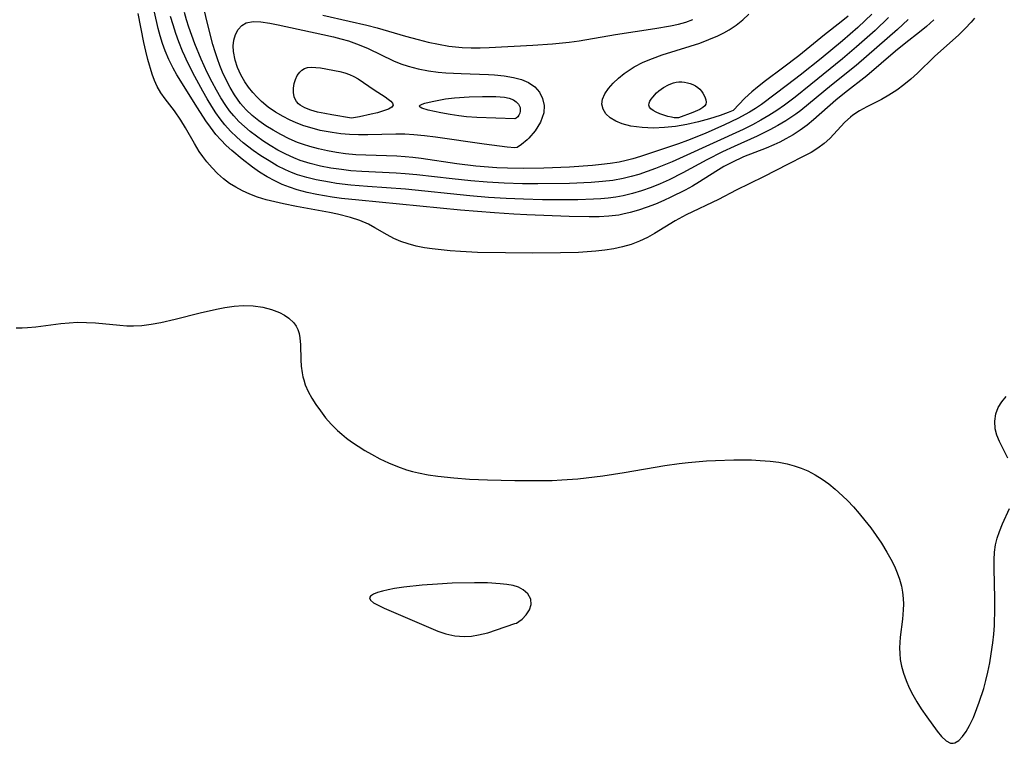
# Model space of a CAD drawing. Header units: inches. Extents: x 1073367 to 1082519, y 1569854 to 1574957.
# Tile 236 of 256: x 1077438 to 1077618, y 1573627 to 1573759. Entities that reach past the tile are written whole.
import ezdxf

# ---------------------------------------------------------------- set-up
doc = ezdxf.new("R2010")
doc.units = ezdxf.units.IN
doc.header["$MEASUREMENT"] = 0
doc.layers.add('CGG_CurvaNivelLidar_v1', color=7, linetype='Continuous', lineweight=30, true_color=0x008008)

msp = doc.modelspace()

# ---------------------------------------------------------------- linework, layer by layer
at = {"layer": 'CGG_CurvaNivelLidar_v1'}
for points in [[(1077612.74, 1573759.6908, 70), (1077612.1636, 1573758.9653, 70), (1077611.064, 1573757.7701, 70), (1077609.8808, 1573756.6324, 70), (1077605.433, 1573752.6452, 70), (1077602.3211, 1573749.5816, 70), (1077601.0862, 1573748.4957, 70), (1077599.8034, 1573747.4722, 70), (1077598.4912, 1573746.5087, 70), (1077597.0327, 1573745.5385, 70), (1077595.6966, 1573744.7814, 70), (1077592.9947, 1573743.4074, 70), (1077591.6958, 1573742.6936, 70), (1077590.479, 1573741.8965, 70), (1077590.0021, 1573741.526, 70), (1077589.0085, 1573740.6189, 70), (1077586.2325, 1573737.6383, 70), (1077585.2223, 1573736.7113, 70), (1077584.061, 1573735.8551, 70), (1077582.8004, 1573735.0842, 70), (1077581.4685, 1573734.367, 70), (1077578.6103, 1573732.9412, 70), (1077574.0483, 1573730.5947, 70), (1077569.036, 1573728.1383, 70), (1077565.8084, 1573726.4163, 70), (1077559.9012, 1573723.6215, 70), (1077557.8914, 1573722.5299, 70), (1077554.1079, 1573720.2022, 70), (1077552.8183, 1573719.487, 70), (1077551.3382, 1573718.7973, 70), (1077549.8045, 1573718.2194, 70), (1077548.2244, 1573717.7563, 70), (1077546.6019, 1573717.4093, 70), (1077544.9474, 1573717.1544, 70), (1077543.3571, 1573716.9748, 70), (1077541.7504, 1573716.8443, 70), (1077540.1371, 1573716.7554, 70), (1077536.8364, 1573716.6561, 70), (1077531.77, 1573716.6055, 70), (1077526.7404, 1573716.6489, 70), (1077521.6598, 1573716.7516, 70), (1077518.5149, 1573716.9113, 70), (1077516.5973, 1573717.0541, 70), (1077513.2958, 1573717.3794, 70), (1077511.9096, 1573717.5812, 70), (1077510.3938, 1573717.8959, 70), (1077508.9178, 1573718.3074, 70), (1077507.5793, 1573718.7779, 70), (1077506.2908, 1573719.3245, 70), (1077505.0608, 1573719.9427, 70), (1077502.7821, 1573721.2822, 70), (1077501.6217, 1573721.9122, 70), (1077500.0422, 1573722.5865, 70), (1077498.3641, 1573723.1331, 70), (1077495.9871, 1573723.7282, 70), (1077494.47, 1573724.0426, 70), (1077488.4413, 1573725.1491, 70), (1077486.0736, 1573725.631, 70), (1077484.4529, 1573725.9891, 70), (1077482.8597, 1573726.3923, 70), (1077481.3087, 1573726.8754, 70), (1077479.9146, 1573727.4211, 70), (1077478.5664, 1573728.0433, 70), (1077477.3272, 1573728.6907, 70), (1077476.1436, 1573729.405, 70), (1077475.0354, 1573730.2081, 70), (1077473.9517, 1573731.1806, 70), (1077472.9513, 1573732.2464, 70), (1077472.0098, 1573733.3731, 70), (1077471.2903, 1573734.3006, 70), (1077470.6105, 1573735.2569, 70), (1077469.726, 1573736.6767, 70), (1077468.0858, 1573739.5812, 70), (1077467.2294, 1573740.9864, 70), (1077466.0573, 1573742.6634, 70), (1077464.3682, 1573744.8751, 70), (1077463.5754, 1573745.9982, 70), (1077462.8812, 1573747.1777, 70), (1077462.3918, 1573748.2575, 70), (1077461.98, 1573749.3924, 70), (1077461.1882, 1573752.0851, 70), (1077460.793, 1573753.6407, 70), (1077460.4331, 1573755.2384, 70), (1077459.4373, 1573760.5291, 70)], [(1077605.295, 1573759.3971, 69.5), (1077603.9509, 1573758.1435, 69.5), (1077602.6982, 1573757.1086, 69.5), (1077600.186, 1573755.1744, 69.5), (1077598.2733, 1573753.657, 69.5), (1077593.0079, 1573749.1051, 69.5), (1077588.8952, 1573745.9066, 69.5), (1077587.3183, 1573744.6252, 69.5), (1077583.2367, 1573741.0261, 69.5), (1077582.0466, 1573740.0457, 69.5), (1077580.8048, 1573739.139, 69.5), (1077579.5108, 1573738.3036, 69.5), (1077578.1723, 1573737.5368, 69.5), (1077577.0766, 1573736.9742, 69.5), (1077575.9591, 1573736.4547, 69.5), (1077574.5871, 1573735.881, 69.5), (1077570.4266, 1573734.2525, 69.5), (1077568.2427, 1573733.251, 69.5), (1077566.8057, 1573732.4758, 69.5), (1077565.3025, 1573731.5627, 69.5), (1077562.3238, 1573729.6624, 69.5), (1077561.0345, 1573728.8998, 69.5), (1077559.7192, 1573728.1732, 69.5), (1077557.0923, 1573726.8528, 69.5), (1077555.788, 1573726.2572, 69.5), (1077554.2609, 1573725.611, 69.5), (1077552.7197, 1573725.0179, 69.5), (1077551.166, 1573724.4872, 69.5), (1077549.6003, 1573724.0327, 69.5), (1077548.2802, 1573723.7297, 69.5), (1077547.5253, 1573723.5983, 69.5), (1077545.7331, 1573723.3912, 69.5), (1077543.9163, 1573723.2929, 69.5), (1077542.0808, 1573723.2683, 69.5), (1077538.4298, 1573723.3305, 69.5), (1077530.7059, 1573723.6151, 69.5), (1077528.2777, 1573723.7448, 69.5), (1077524.7551, 1573723.9842, 69.5), (1077518.4988, 1573724.5122, 69.5), (1077499.8578, 1573726.2931, 69.5), (1077496.6869, 1573726.6489, 69.5), (1077494.9718, 1573726.8832, 69.5), (1077492.1983, 1573727.3484, 69.5), (1077490.3736, 1573727.7389, 69.5), (1077488.5807, 1573728.2164, 69.5), (1077487.1685, 1573728.6789, 69.5), (1077485.7891, 1573729.2168, 69.5), (1077484.4489, 1573729.8361, 69.5), (1077483.0425, 1573730.6061, 69.5), (1077481.6816, 1573731.4595, 69.5), (1077480.3587, 1573732.3766, 69.5), (1077478.4623, 1573733.8188, 69.5), (1077476.5617, 1573735.4184, 69.5), (1077475.536, 1573736.3642, 69.5), (1077474.5578, 1573737.349, 69.5), (1077473.6413, 1573738.3837, 69.5), (1077472.6519, 1573739.6721, 69.5), (1077471.8399, 1573740.8403, 69.5), (1077470.2898, 1573743.2518, 69.5), (1077466.4943, 1573749.3167, 69.5), (1077465.8137, 1573750.5125, 69.5), (1077465.0457, 1573752.0769, 69.5), (1077464.3753, 1573753.6954, 69.5), (1077463.8959, 1573755.0421, 69.5), (1077463.4681, 1573756.4128, 69.5), (1077463.0873, 1573757.8034, 69.5), (1077462.415, 1573760.7527, 69.5)], [(1077600.6038, 1573759.4283, 69), (1077598.6193, 1573757.6249, 69), (1077591.0742, 1573751.0199, 69), (1077586.5319, 1573747.3809, 69), (1077580.8908, 1573742.781, 69), (1077580.001, 1573742.104, 69), (1077578.1562, 1573740.8477, 69), (1077576.7261, 1573739.9888, 69), (1077575.2579, 1573739.1885, 69), (1077572.9059, 1573738.0464, 69), (1077568.7016, 1573736.1818, 69), (1077566.5268, 1573735.1717, 69), (1077563.6979, 1573733.7364, 69), (1077559.2776, 1573731.3178, 69), (1077556.7506, 1573730.0712, 69), (1077555.1157, 1573729.341, 69), (1077553.4604, 1573728.6669, 69), (1077551.7068, 1573728.0343, 69), (1077550.034, 1573727.522, 69), (1077548.3374, 1573727.1117, 69), (1077546.9834, 1573726.8727, 69), (1077545.6155, 1573726.6987, 69), (1077544.2668, 1573726.5789, 69), (1077542.9098, 1573726.4972, 69), (1077540.0376, 1573726.4066, 69), (1077537.0255, 1573726.3776, 69), (1077533.5614, 1573726.4015, 69), (1077530.0608, 1573726.4825, 69), (1077526.9055, 1573726.6188, 69), (1077523.6437, 1573726.8321, 69), (1077520.2505, 1573727.1121, 69), (1077508.412, 1573728.3196, 69), (1077501.4893, 1573728.8119, 69), (1077498.4156, 1573729.0749, 69), (1077495.7744, 1573729.3974, 69), (1077494.4642, 1573729.5994, 69), (1077492.0435, 1573730.0627, 69), (1077490.3238, 1573730.4807, 69), (1077488.6394, 1573730.9893, 69), (1077487.5219, 1573731.3982, 69), (1077486.4294, 1573731.8634, 69), (1077484.8929, 1573732.6373, 69), (1077483.4017, 1573733.504, 69), (1077481.929, 1573734.4492, 69), (1077480.4925, 1573735.4517, 69), (1077478.6767, 1573736.8527, 69), (1077477.4906, 1573737.8861, 69), (1077476.3667, 1573738.9826, 69), (1077475.3164, 1573740.1475, 69), (1077474.4714, 1573741.219, 69), (1077473.6801, 1573742.3368, 69), (1077472.9313, 1573743.4905, 69), (1077472.0842, 1573744.8942, 69), (1077471.2675, 1573746.3226, 69), (1077469.8292, 1573748.9585, 69), (1077468.4661, 1573751.6267, 69), (1077467.9545, 1573752.7022, 69), (1077467.5494, 1573753.6194, 69), (1077466.8726, 1573755.312, 69), (1077466.3181, 1573756.8582, 69), (1077465.8138, 1573758.424, 69), (1077465.3641, 1573760.0083, 69)], [(1077597.0039, 1573759.8094, 68.5), (1077594.517, 1573757.4397, 68.5), (1077591.1275, 1573754.4176, 68.5), (1077588.5801, 1573752.2452, 68.5), (1077582.7752, 1573747.4919, 68.5), (1077579.8468, 1573745.1703, 68.5), (1077577.9292, 1573743.7552, 68.5), (1077576.5003, 1573742.7812, 68.5), (1077575.0405, 1573741.8548, 68.5), (1077573.5513, 1573740.9767, 68.5), (1077572.0324, 1573740.1513, 68.5), (1077570.3107, 1573739.297, 68.5), (1077559.3617, 1573734.268, 68.5), (1077557.3004, 1573733.3708, 68.5), (1077554.2757, 1573732.1368, 68.5), (1077552.7505, 1573731.5708, 68.5), (1077551.2133, 1573731.0549, 68.5), (1077549.7831, 1573730.6371, 68.5), (1077548.3374, 1573730.2889, 68.5), (1077546.4429, 1573729.9556, 68.5), (1077544.5254, 1573729.7264, 68.5), (1077542.4563, 1573729.5612, 68.5), (1077538.5187, 1573729.3907, 68.5), (1077532.6713, 1573729.2896, 68.5), (1077529.9027, 1573729.3068, 68.5), (1077526.5303, 1573729.4195, 68.5), (1077523.4323, 1573729.6072, 68.5), (1077520.4126, 1573729.8519, 68.5), (1077516.9579, 1573730.2061, 68.5), (1077510.4858, 1573730.9618, 68.5), (1077508.3963, 1573731.1521, 68.5), (1077506.7244, 1573731.2646, 68.5), (1077500.4317, 1573731.561, 68.5), (1077498.4128, 1573731.7186, 68.5), (1077496.6757, 1573731.9137, 68.5), (1077494.745, 1573732.2032, 68.5), (1077492.8368, 1573732.5732, 68.5), (1077490.9598, 1573733.0362, 68.5), (1077489.1263, 1573733.6136, 68.5), (1077487.9592, 1573734.0672, 68.5), (1077486.4803, 1573734.7472, 68.5), (1077485.0393, 1573735.5096, 68.5), (1077483.6332, 1573736.3384, 68.5), (1077482.2614, 1573737.2223, 68.5), (1077481.0937, 1573738.0359, 68.5), (1077479.963, 1573738.8925, 68.5), (1077478.8802, 1573739.801, 68.5), (1077477.8733, 1573740.7551, 68.5), (1077476.934, 1573741.7736, 68.5), (1077476.1775, 1573742.7134, 68.5), (1077475.4709, 1573743.6968, 68.5), (1077474.5823, 1573745.0779, 68.5), (1077473.7509, 1573746.5062, 68.5), (1077472.9618, 1573747.9678, 68.5), (1077472.0893, 1573749.6898, 68.5), (1077470.9413, 1573752.1722, 68.5), (1077469.8203, 1573754.9588, 68.5), (1077468.7064, 1573758.0439, 68.5), (1077468.2834, 1573759.3718, 68.5), (1077467.9005, 1573760.7121, 68.5)], [(1077593.9059, 1573760.3882, 68), (1077592.7332, 1573759.2406, 68), (1077591.3619, 1573757.9689, 68), (1077588.53, 1573755.5146, 68), (1077584.6155, 1573752.2907, 68), (1077580.7664, 1573749.2037, 68), (1077578.4992, 1573747.4432, 68), (1077573.6776, 1573743.8711, 68), (1077572.5963, 1573743.141, 68), (1077571.4871, 1573742.4483, 68), (1077569.3843, 1573741.2807, 68), (1077566.9464, 1573740.1004, 68), (1077563.3738, 1573738.5456, 68), (1077560.1304, 1573737.2522, 68), (1077558.4955, 1573736.6573, 68), (1077551.5326, 1573734.3327, 68), (1077550.0986, 1573733.9052, 68), (1077548.887, 1573733.5898, 68), (1077547.5917, 1573733.3104, 68), (1077545.9817, 1573733.0401, 68), (1077544.3559, 1573732.8323, 68), (1077542.718, 1573732.6715, 68), (1077538.517, 1573732.3954, 68), (1077533.7966, 1573732.1967, 68), (1077529.985, 1573732.1329, 68), (1077527.1048, 1573732.1879, 68), (1077525.1783, 1573732.2782, 68), (1077521.3333, 1573732.5661, 68), (1077517.8142, 1573732.959, 68), (1077511.3098, 1573733.9297, 68), (1077509.7989, 1573734.1265, 68), (1077508.355, 1573734.271, 68), (1077506.8428, 1573734.3705, 68), (1077501.1844, 1573734.5618, 68), (1077499.3009, 1573734.6604, 68), (1077497.4318, 1573734.8309, 68), (1077495.7695, 1573735.0595, 68), (1077494.1201, 1573735.3555, 68), (1077492.4878, 1573735.7179, 68), (1077490.8782, 1573736.1506, 68), (1077489.7363, 1573736.5112, 68), (1077488.6142, 1573736.9192, 68), (1077487.079, 1573737.5791, 68), (1077485.5875, 1573738.3259, 68), (1077484.1382, 1573739.143, 68), (1077482.8126, 1573739.9707, 68), (1077481.5392, 1573740.8588, 68), (1077480.341, 1573741.8125, 68), (1077479.2287, 1573742.8503, 68), (1077478.6458, 1573743.4808, 68), (1077478.1692, 1573744.0554, 68), (1077477.5961, 1573744.8256, 68), (1077477.0616, 1573745.6278, 68), (1077476.2765, 1573746.9655, 68), (1077475.5621, 1573748.3561, 68), (1077474.9055, 1573749.7857, 68), (1077474.3978, 1573750.998, 68), (1077473.9286, 1573752.2282, 68), (1077473.5046, 1573753.4761, 68), (1077473.0992, 1573754.8491, 68), (1077471.9925, 1573759.1891, 68), (1077471.6249, 1573760.7574, 68)], [(1077493.246, 1573760.2177, 68), (1077498.1162, 1573759.1493, 68), (1077501.3194, 1573758.3971, 68), (1077503.2373, 1573757.8899, 68), (1077508.4333, 1573756.3627, 68), (1077510.723, 1573755.7544, 68), (1077512.6079, 1573755.2977, 68), (1077514.4969, 1573754.8916, 68), (1077516.3914, 1573754.5599, 68), (1077518.8133, 1573754.2935, 68), (1077520.4516, 1573754.2323, 68), (1077522.0954, 1573754.2436, 68), (1077523.7438, 1573754.3025, 68), (1077531.7866, 1573754.7238, 68), (1077535.3849, 1573754.9489, 68), (1077538.4561, 1573755.2645, 68), (1077540.2561, 1573755.5281, 68), (1077546.9035, 1573756.6942, 68), (1077554.1683, 1573757.7581, 68), (1077557.0436, 1573758.2749, 68), (1077558.4588, 1573758.5984, 68), (1077559.8003, 1573758.9698, 68), (1077561.1186, 1573759.4023, 68)], [(1077589.5691, 1573760.0671, 67.5), (1077588.3147, 1573758.9811, 67.5), (1077585.259, 1573756.5926, 67.5), (1077580.5401, 1573752.772, 67.5), (1077577.5707, 1573750.5024, 67.5), (1077574.4176, 1573748.1704, 67.5), (1077572.9693, 1573747.0507, 67.5), (1077571.9166, 1573746.1749, 67.5), (1077570.669, 1573745.0124, 67.5), (1077568.5, 1573742.7551, 67.5), (1077567.587, 1573742.3762, 67.5), (1077566.1232, 1573741.8594, 67.5), (1077564.1584, 1573741.2367, 67.5), (1077562.1658, 1573740.6828, 67.5), (1077559.9878, 1573740.1859, 67.5), (1077557.9456, 1573739.8444, 67.5), (1077555.8879, 1573739.6263, 67.5), (1077553.8848, 1573739.5449, 67.5), (1077551.7973, 1573739.6187, 67.5), (1077549.7672, 1573739.8708, 67.5), (1077548.1428, 1573740.3042, 67.5), (1077546.9665, 1573740.7979, 67.5), (1077545.9632, 1573741.4121, 67.5), (1077545.1744, 1573742.1489, 67.5), (1077544.6456, 1573742.9825, 67.5), (1077544.4288, 1573743.8881, 67.5), (1077544.5629, 1573744.8418, 67.5), (1077544.9928, 1573745.8223, 67.5), (1077545.6563, 1573746.8065, 67.5), (1077546.4839, 1573747.7514, 67.5), (1077547.4525, 1573748.6675, 67.5), (1077548.5347, 1573749.5421, 67.5), (1077549.4177, 1573750.1669, 67.5), (1077550.3538, 1573750.7485, 67.5), (1077551.9812, 1573751.5846, 67.5), (1077553.7081, 1573752.3098, 67.5), (1077555.501, 1573752.9521, 67.5), (1077560.6375, 1573754.5525, 67.5), (1077562.368, 1573755.1203, 67.5), (1077564.0639, 1573755.7401, 67.5), (1077565.7066, 1573756.4406, 67.5), (1077566.7697, 1573756.9716, 67.5), (1077567.7942, 1573757.557, 67.5), (1077569.068, 1573758.4085, 67.5), (1077570.2628, 1573759.3527, 67.5), (1077571.3715, 1573760.3861, 67.5)], [(1077437.0302, 1573702.9274, 70), (1077438.1561, 1573702.9373, 70), (1077439.1312, 1573702.9862, 70), (1077440.6403, 1573703.1235, 70), (1077445.2328, 1573703.7095, 70), (1077446.7735, 1573703.8617, 70), (1077448.3071, 1573703.9429, 70), (1077449.9574, 1573703.9338, 70), (1077451.5798, 1573703.8363, 70), (1077456.0744, 1573703.3896, 70), (1077457.348, 1573703.3016, 70), (1077458.5733, 1573703.2756, 70), (1077460.0575, 1573703.3516, 70), (1077461.8092, 1573703.5828, 70), (1077463.5657, 1573703.9206, 70), (1077466.1844, 1573704.5245, 70), (1077470.751, 1573705.6698, 70), (1077473.7856, 1573706.3777, 70), (1077475.2918, 1573706.6716, 70), (1077477.0038, 1573706.9264, 70), (1077478.6926, 1573707.0504, 70), (1077480.5041, 1573706.9892, 70), (1077482.2516, 1573706.7299, 70), (1077483.8408, 1573706.3073, 70), (1077485.3103, 1573705.7329, 70), (1077486.2345, 1573705.2521, 70), (1077487.0635, 1573704.6975, 70), (1077487.9682, 1573703.8372, 70), (1077488.3786, 1573703.2516, 70), (1077488.6961, 1573702.6074, 70), (1077488.932, 1573701.8692, 70), (1077489.082, 1573701.0839, 70), (1077489.1933, 1573699.8065, 70), (1077489.2508, 1573697.082, 70), (1077489.3162, 1573695.894, 70), (1077489.4634, 1573694.7021, 70), (1077489.6189, 1573693.9373, 70), (1077489.7667, 1573693.3813, 70), (1077490.0614, 1573692.5061, 70), (1077490.6022, 1573691.2656, 70), (1077491.2551, 1573690.0533, 70), (1077491.9983, 1573688.8671, 70), (1077492.8142, 1573687.7067, 70), (1077493.7809, 1573686.4649, 70), (1077494.8215, 1573685.2709, 70), (1077495.9435, 1573684.1437, 70), (1077496.7638, 1573683.4191, 70), (1077497.6214, 1573682.7314, 70), (1077498.5576, 1573682.0423, 70), (1077499.7378, 1573681.2398, 70), (1077500.9512, 1573680.4765, 70), (1077502.1928, 1573679.7523, 70), (1077503.737, 1573678.9273, 70), (1077505.3189, 1573678.1715, 70), (1077506.9346, 1573677.4973, 70), (1077508.5851, 1573676.9209, 70), (1077509.693, 1573676.6034, 70), (1077510.8152, 1573676.3346, 70), (1077512.5707, 1573676.0051, 70), (1077514.3472, 1573675.7533, 70), (1077517.2731, 1573675.4435, 70), (1077520.1822, 1573675.2226, 70), (1077523.4532, 1573675.0706, 70), (1077528.4455, 1573674.9439, 70), (1077531.7269, 1573674.9209, 70), (1077535.2986, 1573674.9805, 70), (1077537.0811, 1573675.0534, 70), (1077540.0249, 1573675.2639, 70), (1077541.555, 1573675.419, 70), (1077544.6095, 1573675.8, 70), (1077548.493, 1573676.3959, 70), (1077555.9801, 1573677.6803, 70), (1077558.6275, 1573678.0742, 70), (1077560.2802, 1573678.2658, 70), (1077563.5983, 1573678.5376, 70), (1077565.2951, 1573678.6302, 70), (1077568.6193, 1573678.7312, 70), (1077571.8694, 1573678.7128, 70), (1077573.4816, 1573678.6457, 70), (1077575.3163, 1573678.5016, 70), (1077576.8776, 1573678.3005, 70), (1077578.4116, 1573678.0068, 70), (1077579.715, 1573677.66, 70), (1077580.9864, 1573677.2243, 70), (1077582.22, 1573676.6964, 70), (1077583.5372, 1573676.0011, 70), (1077584.8055, 1573675.2062, 70), (1077586.0296, 1573674.3288, 70), (1077587.2113, 1573673.381, 70), (1077587.8486, 1573672.8277, 70), (1077589.4618, 1573671.2785, 70), (1077590.5618, 1573670.0993, 70), (1077591.6247, 1573668.8784, 70), (1077592.6555, 1573667.6265, 70), (1077593.7208, 1573666.2652, 70), (1077594.7429, 1573664.8775, 70), (1077595.7083, 1573663.4608, 70), (1077596.7079, 1573661.8339, 70), (1077597.4204, 1573660.5531, 70), (1077598.0687, 1573659.2558, 70), (1077598.5898, 1573658.0593, 70), (1077599.0289, 1573656.8449, 70), (1077599.3664, 1573655.6092, 70), (1077599.5677, 1573654.4901, 70), (1077599.6816, 1573653.3565, 70), (1077599.7171, 1573652.2978, 70), (1077599.6921, 1573651.2357, 70), (1077599.5527, 1573649.5618, 70), (1077599.1506, 1573646.2259, 70), (1077599.0644, 1573645.2554, 70), (1077599.0201, 1573644.2869, 70), (1077599.0389, 1573643.2402, 70), (1077599.1446, 1573642.177, 70), (1077599.3817, 1573640.9099, 70), (1077599.7261, 1573639.6578, 70), (1077600.2165, 1573638.2976, 70), (1077600.8021, 1573636.9645, 70), (1077601.4639, 1573635.6626, 70), (1077602.1998, 1573634.3741, 70), (1077602.9787, 1573633.1295, 70), (1077603.9988, 1573631.6226, 70), (1077605.883, 1573629.0267, 70), (1077606.7223, 1573628.0097, 70), (1077607.5395, 1573627.2426, 70), (1077608.3488, 1573626.8287, 70), (1077608.5712, 1573626.7931, 70), (1077608.8403, 1573626.8017, 70), (1077609.1467, 1573626.8796, 70), (1077609.8555, 1573627.3095, 70), (1077610.5477, 1573628.0245, 70), (1077611.217, 1573628.9624, 70), (1077611.8551, 1573630.0749, 70), (1077612.552, 1573631.5425, 70), (1077613.2046, 1573633.1427, 70), (1077613.6425, 1573634.3325, 70), (1077614.4379, 1573636.8179, 70), (1077614.8377, 1573638.3222, 70), (1077615.195, 1573639.8521, 70), (1077615.5412, 1573641.5232, 70), (1077615.84, 1573643.2084, 70), (1077616.1188, 1573645.2153, 70), (1077616.2797, 1573646.8113, 70), (1077616.3938, 1573648.4075, 70), (1077616.5046, 1573651.5846, 70), (1077616.5038, 1573653.2996, 70), (1077616.3567, 1573658.801, 70), (1077616.3685, 1573660.4208, 70), (1077616.4391, 1573661.7967, 70), (1077616.613, 1573663.1343, 70), (1077616.9139, 1573664.3833, 70), (1077617.3249, 1573665.6, 70), (1077617.9147, 1573667.0209, 70), (1077619.1975, 1573669.8164, 70)], [(1077618.8553, 1573679.0627, 70), (1077617.3424, 1573682.0934, 70), (1077616.8664, 1573683.2508, 70), (1077616.5489, 1573684.4136, 70), (1077616.4595, 1573685.8166, 70), (1077616.6859, 1573687.198, 70), (1077617.1214, 1573688.3238, 70), (1077617.7544, 1573689.3722, 70), (1077618.5633, 1573690.3172, 70)]]:
    msp.add_polyline3d(points, dxfattribs=at)
for points in [[(1077528.5, 1573735.9063, 67.5), (1077527.0425, 1573736.0488, 67.5), (1077522.8564, 1573736.5664, 67.5), (1077513.9531, 1573737.8408, 67.5), (1077511.8949, 1573738.1003, 67.5), (1077509.9853, 1573738.2896, 67.5), (1077508.2817, 1573738.3872, 67.5), (1077506.6319, 1573738.4039, 67.5), (1077501.4987, 1573738.2797, 67.5), (1077499.8363, 1573738.2786, 67.5), (1077498.1775, 1573738.3404, 67.5), (1077496.5799, 1573738.4806, 67.5), (1077494.9917, 1573738.6967, 67.5), (1077492.7992, 1573739.1165, 67.5), (1077491.2891, 1573739.4938, 67.5), (1077489.8071, 1573739.9472, 67.5), (1077488.3628, 1573740.4879, 67.5), (1077487.1552, 1573741.0321, 67.5), (1077485.9844, 1573741.6409, 67.5), (1077484.5936, 1573742.4703, 67.5), (1077483.277, 1573743.3859, 67.5), (1077482.0559, 1573744.3954, 67.5), (1077481.217, 1573745.2151, 67.5), (1077480.434, 1573746.0763, 67.5), (1077479.6595, 1573747.0198, 67.5), (1077478.9581, 1573748.0013, 67.5), (1077478.2132, 1573749.2884, 67.5), (1077477.6172, 1573750.6204, 67.5), (1077477.1744, 1573751.9672, 67.5), (1077476.873, 1573753.5579, 67.5), (1077476.8391, 1573754.6268, 67.5), (1077476.9583, 1573755.6403, 67.5), (1077477.2764, 1573756.6804, 67.5), (1077477.7705, 1573757.5828, 67.5), (1077478.4239, 1573758.3072, 67.5), (1077479.2291, 1573758.8041, 67.5), (1077480.4796, 1573759.063, 67.5), (1077481.9252, 1573758.9999, 67.5), (1077483.5253, 1573758.7449, 67.5), (1077485.0757, 1573758.4356, 67.5), (1077493.2917, 1573756.7011, 67.5), (1077495.2097, 1573756.2548, 67.5), (1077496.5875, 1573755.8959, 67.5), (1077497.9491, 1573755.4948, 67.5), (1077499.9399, 1573754.7939, 67.5), (1077501.5965, 1573754.0921, 67.5), (1077506.2559, 1573751.8621, 67.5), (1077507.5755, 1573751.3142, 67.5), (1077508.9231, 1573750.8484, 67.5), (1077510.7741, 1573750.3736, 67.5), (1077512.6685, 1573750.0329, 67.5), (1077514.4141, 1573749.8074, 67.5), (1077515.8079, 1573749.6808, 67.5), (1077518.6155, 1573749.5282, 67.5), (1077523.6518, 1573749.364, 67.5), (1077524.748, 1573749.3001, 67.5), (1077526.5262, 1573749.127, 67.5), (1077528.2382, 1573748.8292, 67.5), (1077529.6729, 1573748.4247, 67.5), (1077531.0058, 1573747.8778, 67.5), (1077532.1675, 1573747.0796, 67.5), (1077533.005, 1573746.1045, 67.5), (1077533.5766, 1573744.9489, 67.5), (1077533.8437, 1573743.6718, 67.5), (1077533.7738, 1573742.3322, 67.5), (1077533.1935, 1573740.6115, 67.5), (1077532.2186, 1573739.0127, 67.5), (1077531.0453, 1573737.6563, 67.5), (1077530.7648, 1573737.387, 67.5), (1077529.7007, 1573736.5141, 67.5), (1077528.8815, 1573736.0019, 67.5)], [(1077498.5, 1573741.3769, 67), (1077494.8921, 1573741.9375, 67), (1077493.61, 1573742.1831, 67), (1077492.3161, 1573742.478, 67), (1077491.0871, 1573742.8264, 67), (1077490.0017, 1573743.2333, 67), (1077489.1403, 1573743.7038, 67), (1077488.8281, 1573743.9546, 67), (1077488.4201, 1573744.4178, 67), (1077488.1772, 1573744.8324, 67), (1077488.005, 1573745.2824, 67), (1077487.8704, 1573746.0569, 67), (1077487.8798, 1573746.8645, 67), (1077488.0069, 1573747.6729, 67), (1077488.2391, 1573748.4508, 67), (1077488.5758, 1573749.1648, 67), (1077489.0273, 1573749.7768, 67), (1077489.446, 1573750.1424, 67), (1077489.9253, 1573750.4213, 67), (1077490.4541, 1573750.6048, 67), (1077491.1981, 1573750.695, 67), (1077491.9919, 1573750.6594, 67), (1077492.8216, 1573750.5432, 67), (1077496.3923, 1573749.874, 67), (1077497.3002, 1573749.6589, 67), (1077498.1808, 1573749.3667, 67), (1077498.9741, 1573748.9952, 67), (1077499.7405, 1573748.5494, 67), (1077502.6788, 1573746.5541, 67), (1077504.6896, 1573745.2409, 67), (1077505.2594, 1573744.8366, 67), (1077505.732, 1573744.4508, 67), (1077506.0651, 1573744.0868, 67), (1077506.1929, 1573743.7465, 67), (1077505.9366, 1573743.3755, 67), (1077505.3033, 1573743.0142, 67), (1077504.3943, 1573742.6701, 67), (1077503.3109, 1573742.3507, 67), (1077502.1513, 1573742.0636, 67), (1077499.9805, 1573741.6193, 67)], [(1077558.5, 1573741.3992, 67), (1077558.1452, 1573741.389, 67), (1077557.716, 1573741.4264, 67), (1077557.1752, 1573741.5074, 67), (1077556.5, 1573741.6584, 67), (1077555.7841, 1573741.8705, 67), (1077555.0725, 1573742.1321, 67), (1077554.4108, 1573742.4292, 67), (1077553.8462, 1573742.7468, 67), (1077553.4268, 1573743.0702, 67), (1077553.1787, 1573743.3924, 67), (1077553.0659, 1573743.7363, 67), (1077553.1016, 1573744.0887, 67), (1077553.2499, 1573744.4589, 67), (1077553.4799, 1573744.8395, 67), (1077553.7697, 1573745.2238, 67), (1077554.4739, 1573745.9791, 67), (1077554.8736, 1573746.3367, 67), (1077555.727, 1573746.9528, 67), (1077556.6302, 1573747.4356, 67), (1077557.0993, 1573747.6341, 67), (1077557.5761, 1573747.7987, 67), (1077558.0588, 1573747.922, 67), (1077558.5461, 1573747.993, 67), (1077559.0758, 1573748.0008, 67), (1077559.6049, 1573747.9469, 67), (1077560.1287, 1573747.8427, 67), (1077560.6412, 1573747.6945, 67), (1077561.1354, 1573747.5042, 67), (1077561.6018, 1573747.2693, 67), (1077562.0282, 1573746.9831, 67), (1077562.3845, 1573746.659, 67), (1077562.6969, 1573746.2944, 67), (1077562.9685, 1573745.9031, 67), (1077563.1983, 1573745.4968, 67), (1077563.3812, 1573745.0862, 67), (1077563.5068, 1573744.682, 67), (1077563.5589, 1573744.2959, 67), (1077563.5135, 1573743.9409, 67), (1077563.3234, 1573743.6036, 67), (1077562.9465, 1573743.2774, 67), (1077562.4192, 1573742.9611, 67), (1077561.111, 1573742.3751, 67)], [(1077528.5, 1573741.2509, 67), (1077521.5088, 1573741.4775, 67), (1077519.6135, 1573741.6042, 67), (1077518.1941, 1573741.7663, 67), (1077516.6295, 1573742.0167, 67), (1077514.9076, 1573742.3362, 67), (1077512.5844, 1573742.8407, 67), (1077511.4373, 1573743.1863, 67), (1077511.0888, 1573743.3615, 67), (1077510.9643, 1573743.5387, 67), (1077511.1071, 1573743.7154, 67), (1077511.4664, 1573743.8928, 67), (1077511.9841, 1573744.0695, 67), (1077513.3313, 1573744.4141, 67), (1077515.7589, 1573744.87, 67), (1077517.4432, 1573745.0793, 67), (1077520.0725, 1573745.2624, 67), (1077522.5571, 1573745.3346, 67), (1077525, 1573745.3213, 67), (1077526.5728, 1573745.2185, 67), (1077527.4295, 1573745.0312, 67), (1077528.2056, 1573744.7106, 67), (1077528.7354, 1573744.3445, 67), (1077529.1385, 1573743.8985, 67), (1077529.425, 1573743.2795, 67), (1077529.4712, 1573742.6422, 67), (1077529.3747, 1573742.2381, 67), (1077529.2059, 1573741.8792, 67), (1077528.9977, 1573741.5859, 67), (1077528.7104, 1573741.3217, 67)], [(1077528.5, 1573648.7701, 70), (1077528.7557, 1573648.8296, 70), (1077529.2151, 1573649.1035, 70), (1077529.7936, 1573649.5594, 70), (1077530.526, 1573650.3193, 70), (1077531.1385, 1573651.2349, 70), (1077531.4746, 1573652.2237, 70), (1077531.3953, 1573653.2332, 70), (1077530.8894, 1573654.1585, 70), (1077530.0256, 1573654.9335, 70), (1077529.162, 1573655.3936, 70), (1077528.1816, 1573655.7165, 70), (1077527.0137, 1573655.9183, 70), (1077525.7978, 1573656.0432, 70), (1077523.4648, 1573656.1781, 70), (1077521.0686, 1573656.2192, 70), (1077516.9968, 1573656.1202, 70), (1077514.3034, 1573655.9747, 70), (1077511.503, 1573655.7652, 70), (1077508.1068, 1573655.4164, 70), (1077506.3835, 1573655.1603, 70), (1077505.2446, 1573654.9375, 70), (1077504.2014, 1573654.684, 70), (1077503.2865, 1573654.4048, 70), (1077502.543, 1573654.1031, 70), (1077502.0271, 1573653.7801, 70), (1077501.8114, 1573653.4354, 70), (1077502.0043, 1573653.0102, 70), (1077502.5822, 1573652.5586, 70), (1077503.4394, 1573652.0831, 70), (1077504.4948, 1573651.5838, 70), (1077514.3792, 1573647.3399, 70), (1077515.8246, 1573646.8356, 70), (1077517.45, 1573646.4848, 70), (1077519.1898, 1573646.3601, 70), (1077520.5037, 1573646.4405, 70), (1077521.8128, 1573646.6446, 70), (1077523.5475, 1573647.0643, 70), (1077525.1409, 1573647.5607, 70)]]:
    msp.add_polyline3d(points, close=True, dxfattribs=at)

doc.saveas('drawing.dxf')
